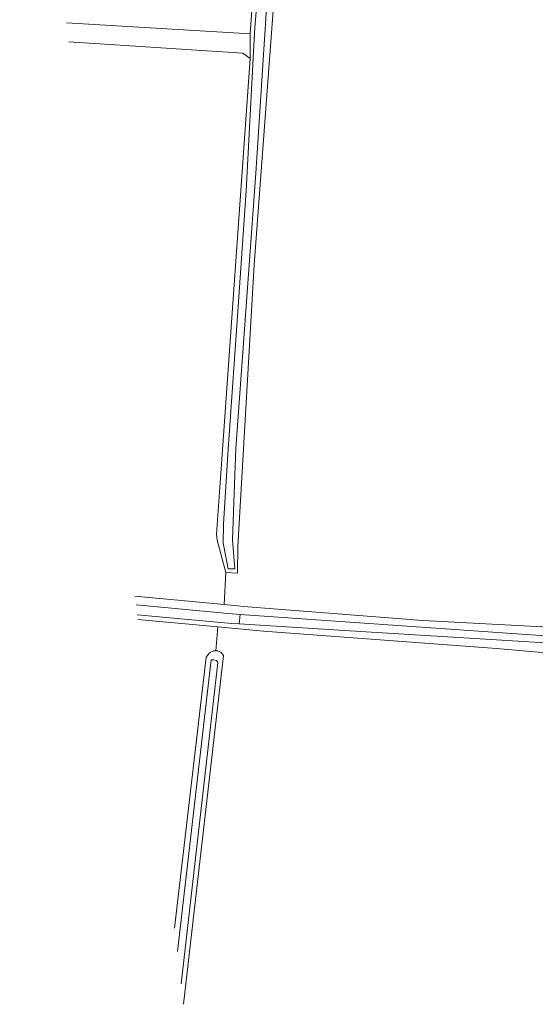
# Model space of a CAD drawing. Header units: metres. Extents: x 101608 to 104514, y 400798 to 405846.
# Tile 13 of 112: x 104149 to 104252, y 401686 to 401882. Entities that reach past the tile are written whole.
import ezdxf

# ---------------------------------------------------------------- set-up
doc = ezdxf.new("R2010")
doc.units = ezdxf.units.M
for name, color, linetype, lineweight in [('B-WE-GR-BOUWLAND-GV', 80, 'Continuous', 13), ('B-WE-GR-GRAS-GV', 60, 'Continuous', 13), ('B-WE-OG-WATER_GREPPEL-GV', 160, 'Continuous', 18), ('B-WE-OG-WATER_SLOOT-GV', 120, 'Continuous', 18)]:
    doc.layers.add(name, color=color, linetype=linetype, lineweight=lineweight)

msp = doc.modelspace()

# ---------------------------------------------------------------- linework, layer by layer
at = {"layer": 'B-WE-GR-BOUWLAND-GV', "flags": 128}
msp.add_lwpolyline([(104200.427, 401895.858), (104195.79, 401833.628), (104192.579, 401777.533), (104192.508, 401772.226), (104190.196, 401772.337), (104189.833, 401765.966), (104192.548, 401765.708), (104193.679, 401765.6), (104229.369, 401762.802), (104258.223, 401761.252)], dxfattribs=at)
at = {"layer": 'B-WE-GR-BOUWLAND-GV'}
msp.add_lwpolyline([(104270.736, 401757.926), (104262.291, 401758.44), (104262.132, 401755.606), (104244.048, 401757.198), (104197.647, 401760.679), (104188.565, 401761.525), (104188.184, 401756.783), (104188.58, 401756.789), (104189.241, 401756.456), (104189.706, 401755.834), (104181.781, 401686.381)], dxfattribs=at)
at = {"layer": 'B-WE-GR-GRAS-GV', "flags": 128}
for points in [[(104158.494, 401881.802), (104195.026, 401879.615), (104196.606, 401902.03), (104199.089, 401933.589), (104199.027, 401948.737), (104197.158, 401960.38), (104195.427, 401968.117), (104190.448, 401981.886), (104185.097, 401995.736), (104178.859, 402009.831), (104172.601, 402023.212), (104165.5, 402037.395), (104161.034, 402034.478), (104153.457, 402028.372), (104149.151, 402024.839)], [(104172.096, 401767.655), (104189.833, 401765.966), (104190.196, 401772.337), (104188.426, 401778.789), (104188.324, 401779.986), (104188.917, 401788.36), (104195.035, 401874.708)], [(104179.974, 401701.544), (104186.28, 401755.49), (104186.931, 401756.367), (104187.725, 401756.777), (104188.184, 401756.783)]]:
    msp.add_lwpolyline(points, dxfattribs=at)
at = {"layer": 'B-WE-GR-GRAS-GV'}
for points in [[(104195.035, 401874.708), (104193.566, 401875.773), (104158.948, 401877.995)], [(104188.184, 401756.783), (104188.565, 401761.525), (104172.65, 401763.009)]]:
    msp.add_lwpolyline(points, dxfattribs=at)
at = {"layer": 'B-WE-OG-WATER_GREPPEL-GV'}
msp.add_lwpolyline([(104195.035, 401874.708), (104195.03, 401877.353), (104195.026, 401879.615), (104158.494, 401881.802)], dxfattribs=at)
at = {"layer": 'B-WE-OG-WATER_GREPPEL-GV', "flags": 128}
msp.add_lwpolyline([(104158.948, 401877.995), (104193.566, 401875.773), (104195.035, 401874.708)], dxfattribs=at)
at = {"layer": 'B-WE-OG-WATER_SLOOT-GV', "flags": 128}
for points in [[(104199.753, 401909.371), (104198.066, 401881.584), (104196.161, 401851.854), (104192.177, 401797.042), (104191.859, 401788.136), (104191.526, 401778.809), (104191.947, 401773.095), (104190.622, 401773.077), (104189.669, 401778.17), (104189.691, 401782), (104190.668, 401796.89), (104192.677, 401826.277), (104194.244, 401848.367), (104195.729, 401877.307), (104195.915, 401880.941), (104197.571, 401900.062)], [(104197.571, 401900.062), (104195.915, 401880.941), (104195.729, 401877.307), (104194.244, 401848.367), (104192.677, 401826.277), (104190.668, 401796.89), (104189.691, 401782), (104189.669, 401778.17), (104190.622, 401773.077), (104191.947, 401773.095), (104191.526, 401778.809), (104191.859, 401788.136), (104192.177, 401797.042), (104196.161, 401851.854), (104198.066, 401881.584), (104199.753, 401909.371)], [(104196.606, 401902.03), (104195.026, 401879.615), (104195.03, 401877.353), (104195.035, 401874.708), (104188.917, 401788.36), (104188.324, 401779.986), (104188.426, 401778.789), (104190.196, 401772.337), (104192.508, 401772.226), (104192.579, 401777.533), (104195.79, 401833.628), (104200.427, 401895.858)], [(104172.65, 401763.009), (104188.565, 401761.525), (104197.647, 401760.679), (104244.048, 401757.198), (104262.132, 401755.606), (104262.291, 401758.44), (104262.439, 401761.095), (104258.223, 401761.252), (104229.369, 401762.802), (104193.679, 401765.6), (104192.548, 401765.708), (104189.833, 401765.966), (104172.096, 401767.655)], [(104172.538, 401763.942), (104191.385, 401762.194), (104192.827, 401762.106), (104193.01, 401764.022), (104190.655, 401764.188), (104172.302, 401765.922)]]:
    msp.add_lwpolyline(points, dxfattribs=at)
at = {"layer": 'B-WE-OG-WATER_SLOOT-GV'}
for points in [[(104172.302, 401765.922), (104190.655, 401764.188), (104193.01, 401764.022), (104261.345, 401759.207), (104261.299, 401757.911), (104213.815, 401760.82), (104192.827, 401762.106), (104191.385, 401762.194), (104172.538, 401763.942)], [(104181.781, 401686.381), (104189.706, 401755.834), (104189.241, 401756.456), (104188.58, 401756.789), (104188.184, 401756.783), (104187.725, 401756.777), (104186.931, 401756.367), (104186.28, 401755.49), (104179.974, 401701.544)], [(104181.296, 401690.449), (104188.577, 401754.437), (104188.3, 401754.831), (104187.728, 401754.938), (104187.242, 401754.96), (104180.524, 401696.924)], [(104180.524, 401696.924), (104187.242, 401754.96), (104187.728, 401754.938), (104188.3, 401754.831), (104188.577, 401754.437), (104181.296, 401690.449)]]:
    msp.add_lwpolyline(points, dxfattribs=at)
at = {"layer": 'B-WE-OG-WATER_SLOOT-GV', "flags": 128}
msp.add_lwpolyline([(104193.01, 401764.022), (104192.827, 401762.106), (104213.815, 401760.82), (104261.299, 401757.911), (104261.345, 401759.207)], close=True, dxfattribs=at)

doc.saveas('drawing.dxf')
